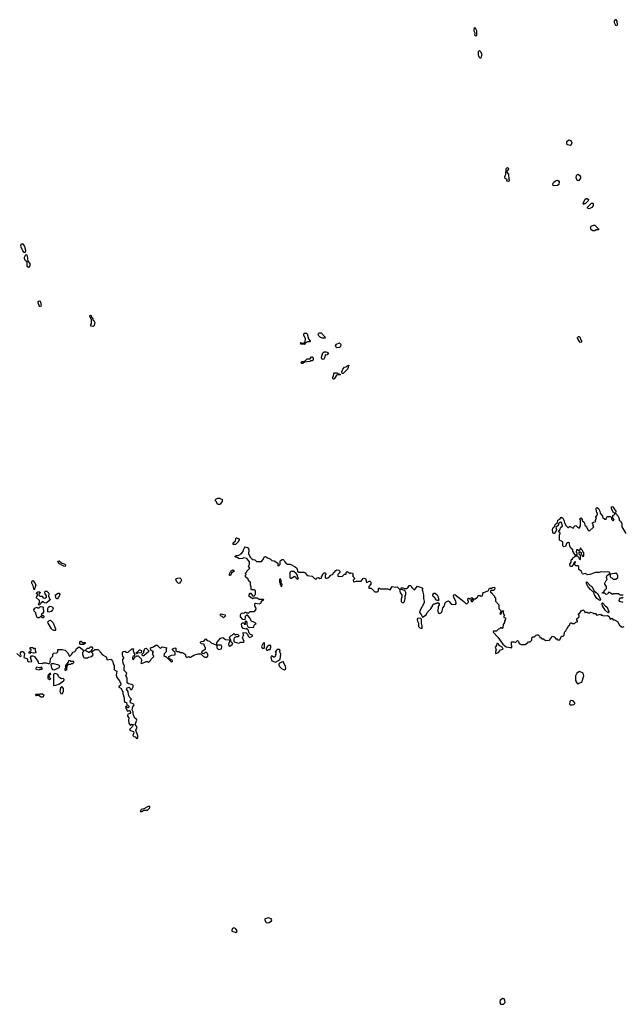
# Model space of a CAD drawing. Extents: x 2601477 to 2753313, y 449408 to 581029.
# Tile 192 of 203: x 2692449 to 2701015, y 533790 to 547778. Entities that reach past the tile are written whole.
import ezdxf

# ---------------------------------------------------------------- set-up
doc = ezdxf.new("R2010")
doc.units = 0

msp = doc.modelspace()

# ---------------------------------------------------------------- linework, layer by layer
at = {"layer": '0CON05XD'}
for points in [[(2700935, 547692), (2700922, 547695), (2700903, 547735), (2700903, 547755), (2700915, 547778), (2700925, 547778), (2700936, 547755), (2700940, 547705), (2700935, 547692)], [(2698935, 547543), (2698917, 547557), (2698922, 547585), (2698909, 547615), (2698915, 547668), (2698925, 547660), (2698940, 547625), (2698942, 547555), (2698935, 547543)], [(2699005, 547230), (2698995, 547230), (2698985, 547242), (2698970, 547275), (2698971, 547325), (2698985, 547338), (2698995, 547330), (2699016, 547286), (2699005, 547230)], [(2700275, 545992), (2700238, 545998), (2700228, 546008), (2700224, 546024), (2700228, 546045), (2700257, 546073), (2700282, 546062), (2700296, 546026), (2700288, 546002), (2700275, 545992)], [(2699395, 545480), (2699372, 545482), (2699380, 545505), (2699351, 545521), (2699344, 545545), (2699358, 545585), (2699363, 545655), (2699371, 545669), (2699385, 545678), (2699398, 545665), (2699398, 545655), (2699370, 545615), (2699398, 545585), (2699400, 545505), (2699410, 545495), (2699395, 545480)], [(2700385, 545490), (2700370, 545505), (2700361, 545531), (2700364, 545565), (2700385, 545582), (2700405, 545570), (2700420, 545545), (2700420, 545525), (2700395, 545492), (2700385, 545490)], [(2700045, 545417), (2700034, 545424), (2700026, 545445), (2700035, 545466), (2700065, 545489), (2700095, 545498), (2700109, 545489), (2700117, 545475), (2700112, 545438), (2700095, 545422), (2700045, 545417)], [(2700465, 545150), (2700460, 545175), (2700470, 545185), (2700480, 545225), (2700503, 545237), (2700517, 545237), (2700532, 545222), (2700530, 545205), (2700485, 545160), (2700475, 545160), (2700465, 545150)], [(2700545, 545092), (2700522, 545102), (2700520, 545115), (2700575, 545170), (2700595, 545170), (2700600, 545165), (2700600, 545135), (2700590, 545125), (2700590, 545115), (2700545, 545092)], [(2700595, 544778), (2700574, 544794), (2700564, 544825), (2700574, 544846), (2700605, 544859), (2700625, 544858), (2700678, 544808), (2700678, 544792), (2700645, 544790), (2700625, 544780), (2700595, 544778)], [(2692525, 544470), (2692515, 544470), (2692495, 544492), (2692468, 544545), (2692466, 544575), (2692478, 544595), (2692495, 544593), (2692516, 544556), (2692530, 544505), (2692525, 544470)], [(2692575, 544257), (2692555, 544272), (2692557, 544337), (2692534, 544354), (2692519, 544385), (2692519, 544405), (2692535, 544440), (2692545, 544440), (2692557, 544425), (2692558, 544385), (2692567, 544347), (2692591, 544315), (2692594, 544285), (2692585, 544262), (2692575, 544257)], [(2692745, 543700), (2692732, 543705), (2692711, 543755), (2692714, 543776), (2692725, 543783), (2692740, 543780), (2692746, 543765), (2692752, 543715), (2692745, 543700)], [(2693495, 543418), (2693460, 543425), (2693460, 543445), (2693468, 543455), (2693470, 543515), (2693444, 543564), (2693455, 543580), (2693466, 543576), (2693472, 543552), (2693490, 543535), (2693490, 543515), (2693505, 543502), (2693518, 543478), (2693508, 543435), (2693495, 543418)], [(2696495, 543162), (2696475, 543170), (2696445, 543170), (2696440, 543185), (2696445, 543190), (2696455, 543180), (2696485, 543180), (2696508, 543202), (2696510, 543245), (2696488, 543295), (2696490, 543315), (2696498, 543322), (2696525, 543322), (2696536, 543316), (2696553, 543243), (2696580, 543215), (2696580, 543205), (2696575, 543200), (2696538, 543202), (2696512, 543188), (2696495, 543162)], [(2696751, 543251), (2696725, 543262), (2696702, 543285), (2696692, 543305), (2696695, 543320), (2696705, 543330), (2696735, 543330), (2696785, 543270), (2696790, 543255), (2696785, 543252), (2696751, 543251)], [(2700425, 543192), (2700412, 543195), (2700377, 543255), (2700377, 543265), (2700393, 543277), (2700407, 543275), (2700432, 543222), (2700438, 543205), (2700425, 543192)], [(2696958, 543118), (2696945, 543130), (2696940, 543145), (2696952, 543168), (2696995, 543188), (2697010, 543175), (2697012, 543165), (2697007, 543133), (2696995, 543120), (2696958, 543118)], [(2696765, 542952), (2696745, 542960), (2696740, 542985), (2696760, 543045), (2696775, 543060), (2696805, 543060), (2696830, 543050), (2696832, 543035), (2696820, 543015), (2696802, 543012), (2696792, 543018), (2696788, 542985), (2696773, 542957), (2696765, 542952)], [(2696475, 542893), (2696460, 542895), (2696448, 542905), (2696455, 542918), (2696465, 542922), (2696485, 542920), (2696505, 542930), (2696535, 542958), (2696578, 542962), (2696595, 542990), (2696608, 542988), (2696620, 542975), (2696622, 542948), (2696605, 542930), (2696585, 542930), (2696575, 542920), (2696498, 542912), (2696475, 542893)], [(2697045, 542750), (2697032, 542752), (2697028, 542775), (2697040, 542815), (2697065, 542840), (2697092, 542848), (2697105, 542860), (2697120, 542860), (2697122, 542868), (2697128, 542868), (2697128, 542862), (2697120, 542860), (2697120, 542835), (2697108, 542815), (2697045, 542750)], [(2696915, 542672), (2696905, 542672), (2696898, 542685), (2696902, 542705), (2696912, 542715), (2696913, 542747), (2696925, 542760), (2696965, 542760), (2696972, 542752), (2697008, 542738), (2697005, 542730), (2696952, 542728), (2696925, 542680), (2696915, 542672)], [(2695268, 540888), (2695255, 540900), (2695247, 540927), (2695230, 540945), (2695235, 540968), (2695265, 540982), (2695292, 540982), (2695305, 540970), (2695328, 540968), (2695328, 540935), (2695295, 540892), (2695268, 540888)], [(2701025, 539600), (2700985, 539600), (2700965, 539620), (2700905, 539622), (2700885, 539620), (2700875, 539610), (2700858, 539628), (2700845, 539630), (2700835, 539640), (2700815, 539640), (2700808, 539622), (2700785, 539612), (2700765, 539630), (2700735, 539630), (2700735, 539640), (2700748, 539642), (2700757, 539653), (2700760, 539675), (2700778, 539682), (2700790, 539695), (2700790, 539725), (2700768, 539758), (2700768, 539775), (2700785, 539810), (2700800, 539825), (2700790, 539855), (2700793, 539877), (2700825, 539900), (2700840, 539900), (2700838, 539918), (2700825, 539930), (2700805, 539932), (2700765, 539929), (2700716, 539934), (2700685, 539924), (2700635, 539922), (2700555, 539894), (2700523, 539893), (2700485, 539908), (2700455, 539900), (2700447, 539907), (2700430, 539945), (2700399, 539969), (2700395, 540010), (2700385, 540020), (2700355, 540020), (2700340, 540035), (2700340, 540055), (2700350, 540065), (2700345, 540080), (2700330, 540065), (2700328, 540052), (2700315, 540040), (2700299, 540011), (2700285, 540008), (2700274, 540014), (2700268, 540042), (2700287, 540073), (2700290, 540105), (2700305, 540120), (2700310, 540135), (2700355, 540160), (2700375, 540160), (2700398, 540138), (2700400, 540125), (2700420, 540110), (2700420, 540165), (2700400, 540185), (2700402, 540218), (2700415, 540220), (2700428, 540208), (2700430, 540185), (2700440, 540175), (2700442, 540162), (2700455, 540150), (2700470, 540155), (2700470, 540205), (2700452, 540222), (2700450, 540235), (2700430, 540255), (2700430, 540265), (2700415, 540270), (2700410, 540245), (2700395, 540230), (2700378, 540248), (2700362, 540248), (2700360, 540215), (2700370, 540205), (2700370, 540185), (2700358, 540172), (2700345, 540170), (2700312, 540225), (2700310, 540245), (2700282, 540272), (2700280, 540285), (2700270, 540295), (2700265, 540340), (2700252, 540352), (2700235, 540348), (2700222, 540335), (2700207, 540293), (2700185, 540288), (2700171, 540301), (2700168, 540358), (2700120, 540385), (2700120, 540465), (2700130, 540475), (2700130, 540485), (2700110, 540515), (2700128, 540532), (2700142, 540568), (2700167, 540583), (2700156, 540626), (2700145, 540638), (2700135, 540638), (2700110, 540625), (2700110, 540595), (2700070, 540565), (2700080, 540535), (2700072, 540508), (2700045, 540480), (2700035, 540480), (2700028, 540488), (2700022, 540535), (2700030, 540565), (2700058, 540582), (2700060, 540605), (2700092, 540635), (2700100, 540670), (2700125, 540680), (2700145, 540708), (2700168, 540698), (2700186, 540666), (2700193, 540633), (2700213, 540593), (2700242, 540562), (2700248, 540562), (2700262, 540578), (2700275, 540580), (2700305, 540560), (2700325, 540560), (2700332, 540578), (2700342, 540588), (2700355, 540590), (2700372, 540572), (2700385, 540570), (2700395, 540560), (2700410, 540560), (2700410, 540575), (2700420, 540585), (2700420, 540665), (2700412, 540685), (2700425, 540700), (2700442, 540675), (2700442, 540662), (2700466, 540646), (2700477, 540627), (2700480, 540595), (2700502, 540582), (2700525, 540530), (2700545, 540510), (2700610, 540575), (2700600, 540585), (2700600, 540605), (2700590, 540615), (2700592, 540628), (2700605, 540640), (2700628, 540642), (2700640, 540655), (2700630, 540665), (2700650, 540695), (2700640, 540705), (2700640, 540715), (2700660, 540745), (2700660, 540765), (2700653, 540773), (2700642, 540825), (2700645, 540840), (2700655, 540848), (2700678, 540835), (2700696, 540796), (2700700, 540765), (2700732, 540725), (2700735, 540710), (2700765, 540680), (2700775, 540680), (2700788, 540692), (2700790, 540705), (2700802, 540718), (2700845, 540720), (2700860, 540705), (2700862, 540682), (2700885, 540660), (2700900, 540675), (2700880, 540695), (2700880, 540735), (2700898, 540742), (2700910, 540755), (2700910, 540765), (2700892, 540772), (2700863, 540833), (2700863, 540857), (2700875, 540860), (2700892, 540845), (2700922, 540795), (2700920, 540765), (2700958, 540725), (2700970, 540685), (2700970, 540665), (2700988, 540658), (2701010, 540615), (2701008, 540575), (2701065, 540480)], [(2695515, 540320), (2695485, 540320), (2695482, 540345), (2695518, 540372), (2695520, 540405), (2695535, 540420), (2695542, 540412), (2695558, 540408), (2695570, 540395), (2695570, 540385), (2695560, 540375), (2695560, 540365), (2695515, 540320)], [(2693936, 538574), (2693940, 538595), (2693920, 538635), (2693914, 538675), (2693915, 538690), (2693930, 538705), (2693930, 538715), (2693914, 538734), (2693909, 538755), (2693911, 538785), (2693925, 538802), (2693945, 538808), (2693965, 538792), (2693985, 538790), (2694045, 538840), (2694068, 538838), (2694060, 538825), (2694063, 538813), (2694080, 538765), (2694090, 538755), (2694078, 538742), (2694062, 538738), (2694052, 538715), (2694052, 538692), (2694065, 538690), (2694092, 538728), (2694105, 538730), (2694115, 538740), (2694135, 538740), (2694177, 538697), (2694182, 538675), (2694170, 538635), (2694185, 538630), (2694245, 538660), (2694265, 538660), (2694275, 538650), (2694285, 538650), (2694310, 538675), (2694312, 538688), (2694358, 538732), (2694340, 538765), (2694340, 538785), (2694350, 538795), (2694338, 538808), (2694325, 538810), (2694312, 538822), (2694310, 538855), (2694351, 538869), (2694385, 538892), (2694405, 538890), (2694440, 538855), (2694455, 538850), (2694475, 538870), (2694540, 538855), (2694532, 538835), (2694532, 538798), (2694502, 538768), (2694500, 538745), (2694515, 538730), (2694525, 538730), (2694565, 538692), (2694578, 538688), (2694582, 538675), (2694605, 538652), (2694620, 538665), (2694620, 538675), (2694580, 538700), (2694568, 538718), (2694568, 538732), (2694605, 538752), (2694660, 538755), (2694658, 538788), (2694628, 538815), (2694618, 538835), (2694655, 538852), (2694668, 538848), (2694670, 538815), (2694682, 538802), (2694712, 538802), (2694735, 538790), (2694765, 538790), (2694805, 538760), (2694808, 538735), (2694825, 538718), (2694855, 538730), (2694863, 538723), (2694877, 538723), (2694925, 538750), (2694985, 538770), (2695025, 538770), (2695062, 538732), (2695083, 538723), (2695105, 538722), (2695119, 538731), (2695127, 538745), (2695108, 538788), (2695085, 538790), (2695065, 538770), (2695052, 538772), (2695040, 538785), (2695042, 538805), (2695088, 538842), (2695090, 538855), (2695072, 538885), (2695070, 538905), (2695035, 538912), (2695020, 538925), (2695020, 538935), (2695030, 538945), (2695065, 538950), (2695095, 538980), (2695115, 538960), (2695145, 538950), (2695170, 538925), (2695250, 538890), (2695252, 538925), (2695261, 538939), (2695305, 538990), (2695335, 539000), (2695375, 538972), (2695428, 538968), (2695430, 538955), (2695440, 538945), (2695425, 538930), (2695418, 538905), (2695422, 538882), (2695435, 538880), (2695469, 538901), (2695480, 538915), (2695452, 538942), (2695450, 538965), (2695440, 538975), (2695430, 539005), (2695455, 539030), (2695468, 539032), (2695495, 539060), (2695515, 539040), (2695535, 539048), (2695550, 539045), (2695568, 539025), (2695555, 539010), (2695525, 539010), (2695500, 538995), (2695492, 538975), (2695492, 538955), (2695500, 538940), (2695565, 538920), (2695594, 538936), (2695627, 538933), (2695638, 538945), (2695618, 538995), (2695630, 539035), (2695625, 539070), (2695668, 539068), (2695688, 539048), (2695695, 539020), (2695715, 539002), (2695750, 539015), (2695760, 539025), (2695760, 539035), (2695730, 539045), (2695712, 539062), (2695695, 539110), (2695678, 539128), (2695665, 539120), (2695627, 539127), (2695608, 539155), (2695600, 539195), (2695615, 539208), (2695635, 539210), (2695642, 539192), (2695658, 539192), (2695660, 539235), (2695665, 539240), (2695677, 539217), (2695680, 539185), (2695695, 539150), (2695715, 539142), (2695775, 539150), (2695784, 539176), (2695795, 539190), (2695810, 539195), (2695790, 539215), (2695752, 539228), (2695743, 539233), (2695716, 539286), (2695685, 539320), (2695672, 539318), (2695652, 539298), (2695648, 539252), (2695620, 539255), (2695590, 539295), (2695588, 539325), (2695595, 539340), (2695615, 539352), (2695625, 539348), (2695645, 539350), (2695655, 539360), (2695665, 539360), (2695675, 539350), (2695705, 539350), (2695725, 539368), (2695745, 539372), (2695785, 539370), (2695810, 539405), (2695807, 539427), (2695790, 539445), (2695793, 539477), (2695802, 539488), (2695855, 539478), (2695880, 539495), (2695880, 539505), (2695902, 539528), (2695920, 539535), (2695915, 539540), (2695855, 539540), (2695825, 539562), (2695775, 539560), (2695765, 539552), (2695712, 539582), (2695710, 539605), (2695725, 539630), (2695735, 539630), (2695765, 539590), (2695788, 539592), (2695790, 539605), (2695800, 539615), (2695800, 539665), (2695787, 539677), (2695745, 539680), (2695740, 539685), (2695740, 539715), (2695728, 539745), (2695730, 539785), (2695705, 539800), (2695698, 539828), (2695660, 539865), (2695660, 539885), (2695670, 539895), (2695660, 539905), (2695660, 539915), (2695678, 539932), (2695680, 539945), (2695720, 539985), (2695700, 540015), (2695717, 540043), (2695717, 540077), (2695680, 540125), (2695635, 540132), (2695616, 540124), (2695568, 540118), (2695535, 540140), (2695515, 540140), (2695510, 540145), (2695512, 540155), (2695525, 540168), (2695565, 540172), (2695595, 540190), (2695628, 540222), (2695630, 540245), (2695643, 540277), (2695655, 540290), (2695685, 540278), (2695702, 540262), (2695706, 540235), (2695700, 540195), (2695724, 540144), (2695747, 540117), (2695765, 540108), (2695790, 540105), (2695815, 540080), (2695885, 540080), (2695906, 540104), (2695928, 540145), (2695945, 540152), (2695973, 540133), (2696009, 540119), (2696034, 540094), (2696068, 540088), (2696118, 540058), (2696120, 540025), (2696125, 540020), (2696138, 540022), (2696140, 540035), (2696150, 540045), (2696150, 540085), (2696158, 540095), (2696181, 540109), (2696195, 540107), (2696210, 540095), (2696216, 540075), (2696235, 540051), (2696254, 540044), (2696295, 540041), (2696367, 540007), (2696387, 539985), (2696398, 539945), (2696415, 539928), (2696490, 539930), (2696505, 539920), (2696535, 539880), (2696605, 539870), (2696645, 539834), (2696667, 539833), (2696675, 539850), (2696695, 539852), (2696715, 539840), (2696738, 539842), (2696740, 539865), (2696750, 539875), (2696762, 539908), (2696775, 539920), (2696798, 539918), (2696800, 539895), (2696790, 539885), (2696790, 539855), (2696803, 539843), (2696815, 539842), (2696845, 539852), (2696870, 539885), (2696896, 539894), (2696943, 539955), (2696955, 539960), (2696985, 539958), (2697002, 539942), (2696998, 539925), (2696973, 539895), (2696972, 539875), (2696978, 539868), (2697038, 539872), (2697065, 539900), (2697088, 539902), (2697090, 539925), (2697105, 539940), (2697145, 539910), (2697155, 539918), (2697178, 539915), (2697188, 539885), (2697180, 539875), (2697199, 539859), (2697210, 539835), (2697190, 539815), (2697193, 539793), (2697205, 539790), (2697235, 539802), (2697305, 539800), (2697333, 539837), (2697345, 539842), (2697365, 539837), (2697380, 539785), (2697385, 539782), (2697415, 539802), (2697425, 539800), (2697438, 539785), (2697442, 539758), (2697410, 539725), (2697412, 539702), (2697445, 539700), (2697495, 539650), (2697535, 539650), (2697540, 539655), (2697550, 539665), (2697550, 539695), (2697555, 539700), (2697565, 539700), (2697575, 539690), (2697675, 539692), (2697715, 539680), (2697743, 539727), (2697795, 539718), (2697815, 539720), (2697848, 539688), (2697858, 539635), (2697880, 539605), (2697880, 539575), (2697870, 539545), (2697873, 539513), (2697885, 539500), (2697905, 539500), (2697917, 539513), (2697930, 539555), (2697930, 539595), (2697940, 539605), (2697939, 539639), (2697925, 539668), (2697872, 539682), (2697870, 539705), (2697893, 539707), (2697917, 539697), (2697945, 539698), (2697970, 539715), (2697985, 539740), (2698005, 539740), (2698020, 539725), (2698020, 539715), (2698055, 539680), (2698068, 539682), (2698105, 539730), (2698168, 539708), (2698180, 539695), (2698170, 539685), (2698170, 539675), (2698177, 539667), (2698178, 539645), (2698190, 539605), (2698190, 539555), (2698200, 539515), (2698198, 539495), (2698135, 539380), (2698132, 539355), (2698158, 539328), (2698175, 539290), (2698228, 539322), (2698240, 539355), (2698293, 539407), (2698320, 539455), (2698320, 539465), (2698335, 539480), (2698355, 539480), (2698362, 539488), (2698385, 539490), (2698395, 539500), (2698410, 539485), (2698410, 539465), (2698397, 539443), (2698391, 539375), (2698399, 539349), (2698415, 539341), (2698446, 539355), (2698456, 539375), (2698465, 539420), (2698488, 539452), (2698498, 539492), (2698515, 539512), (2698545, 539520), (2698559, 539509), (2698583, 539473), (2698645, 539470), (2698652, 539485), (2698648, 539515), (2698618, 539569)], [(2693095, 540010), (2693075, 540012), (2693005, 540052), (2692992, 540085), (2693012, 540092), (2693045, 540060), (2693090, 540045), (2693100, 540035), (2693095, 540010)], [(2695445, 539880), (2695433, 539883), (2695432, 539905), (2695448, 539945), (2695475, 539962), (2695495, 539958), (2695496, 539944), (2695460, 539915), (2695445, 539880)], [(2696395, 539830), (2696410, 539845), (2696400, 539865), (2696400, 539885), (2696379, 539909), (2696345, 539938), (2696302, 539938), (2696290, 539925), (2696290, 539855), (2696305, 539840), (2696355, 539870), (2696395, 539830)], [(2700925, 539830), (2700950, 539855), (2700950, 539875), (2700938, 539908), (2700925, 539910), (2700915, 539920), (2700908, 539912), (2700840, 539900), (2700840, 539865), (2700852, 539852), (2700868, 539848), (2700885, 539830), (2700925, 539830)], [(2692655, 539680), (2692642, 539735), (2692620, 539775), (2692620, 539795), (2692635, 539810), (2692666, 539776), (2692677, 539745), (2692655, 539680)], [(2694715, 539768), (2694701, 539771), (2694684, 539794), (2694670, 539825), (2694672, 539838), (2694694, 539846), (2694725, 539848), (2694740, 539835), (2694747, 539815), (2694740, 539795), (2694715, 539768)], [(2696175, 539730), (2696180, 539755), (2696160, 539785), (2696160, 539795), (2696170, 539805), (2696160, 539815), (2696155, 539840), (2696140, 539825), (2696140, 539785), (2696150, 539775), (2696150, 539755), (2696160, 539745), (2696162, 539732), (2696175, 539730)], [(2700695, 539528), (2700655, 539556), (2700620, 539605), (2700608, 539638), (2700561, 539681), (2700531, 539721), (2700507, 539765), (2700505, 539790), (2700515, 539788), (2700554, 539744), (2700580, 539725), (2700614, 539664), (2700664, 539624), (2700701, 539555), (2700703, 539537), (2700695, 539528)], [(2692725, 539460), (2692710, 539475), (2692730, 539495), (2692730, 539525), (2692690, 539565), (2692693, 539587), (2692700, 539595), (2692700, 539615), (2692690, 539625), (2692692, 539638), (2692705, 539650), (2692735, 539650), (2692740, 539635), (2692722, 539618), (2692722, 539602), (2692735, 539590), (2692775, 539590), (2692780, 539565), (2692805, 539560), (2692830, 539575), (2692830, 539595), (2692813, 539623), (2692808, 539652), (2692815, 539660), (2692835, 539660), (2692862, 539632), (2692860, 539585), (2692870, 539575), (2692870, 539555), (2692880, 539545), (2692878, 539532), (2692825, 539490), (2692803, 539493), (2692788, 539508), (2692775, 539510), (2692765, 539500), (2692752, 539498), (2692750, 539485), (2692725, 539460)], [(2698618, 539569), (2698613, 539597), (2698621, 539609), (2698635, 539613), (2698763, 539513), (2698790, 539485), (2698805, 539480), (2698830, 539505), (2698830, 539515), (2698820, 539525), (2698822, 539558), (2698835, 539560), (2698842, 539552), (2698855, 539550), (2698878, 539568), (2698890, 539555), (2698890, 539545), (2698872, 539538), (2698860, 539525), (2698872, 539512), (2698885, 539510), (2698912, 539548), (2698925, 539550), (2698958, 539572), (2698960, 539585), (2698972, 539598), (2698985, 539600), (2698995, 539590), (2699028, 539592), (2699030, 539625), (2699042, 539638), (2699108, 539662), (2699125, 539700), (2699155, 539700), (2699168, 539712), (2699195, 539718), (2699202, 539705), (2699199, 539681), (2699185, 539670), (2699142, 539668), (2699140, 539645), (2699165, 539630), (2699175, 539610), (2699198, 539588), (2699200, 539575), (2699210, 539565), (2699210, 539515), (2699260, 539465), (2699260, 539415), (2699290, 539385), (2699290, 539365), (2699273, 539343), (2699288, 539332), (2699300, 539345), (2699302, 539368), (2699315, 539380), (2699328, 539378), (2699320, 539365), (2699320, 539345), (2699340, 539315), (2699330, 539305), (2699330, 539285), (2699348, 539278), (2699360, 539265), (2699350, 539255), (2699350, 539245), (2699340, 539235), (2699340, 539215), (2699320, 539185), (2699318, 539142), (2699305, 539130), (2699298, 539138), (2699285, 539140), (2699268, 539122), (2699255, 539120), (2699228, 539092), (2699185, 539090), (2699178, 539075), (2699244, 539004), (2699315, 538908), (2699365, 538870), (2699425, 538860), (2699435, 538850), (2699450, 538875), (2699440, 538885), (2699442, 538938), (2699475, 538940), (2699495, 538932), (2699525, 538958), (2699540, 538945), (2699550, 538915), (2699575, 538900), (2699635, 538900), (2699652, 538918), (2699668, 538922), (2699682, 538938), (2699705, 538940), (2699728, 538962), (2699730, 538995), (2699742, 539008), (2699765, 539010), (2699790, 539035), (2699805, 539040), (2699818, 539038), (2699838, 539018), (2699842, 539002), (2699855, 539000), (2699872, 538982), (2699895, 538980), (2699925, 538960), (2699978, 538962), (2700022, 539018), (2700045, 539010), (2700072, 538982), (2700085, 538980), (2700095, 538970), (2700125, 538970), (2700152, 539018), (2700175, 539020), (2700188, 539032), (2700192, 539078), (2700218, 539102), (2700222, 539118), (2700238, 539132), (2700252, 539168), (2700268, 539182), (2700270, 539195), (2700282, 539208), (2700295, 539210), (2700305, 539200), (2700335, 539200), (2700352, 539218), (2700378, 539222), (2700380, 539235), (2700370, 539245), (2700370, 539265), (2700400, 539295), (2700400, 539315), (2700390, 539325), (2700390, 539335), (2700408, 539342), (2700431, 539379), (2700445, 539388), (2700467, 539387), (2700485, 539350), (2700495, 539360), (2700515, 539360), (2700525, 539350), (2700555, 539350), (2700565, 539360), (2700595, 539350), (2700605, 539340), (2700635, 539340), (2700655, 539320), (2700705, 539330), (2700715, 539320), (2700737, 539317), (2700745, 539310), (2700805, 539312), (2700828, 539298), (2700842, 539262), (2700865, 539277), (2700882, 539265), (2700880, 539250), (2700905, 539250), (2700948, 539228), (2700977, 539175), (2701015, 539148), (2701040, 539155)], [(2692975, 539550), (2692963, 539563), (2692960, 539605), (2692995, 539630), (2693015, 539630), (2693020, 539605), (2692997, 539563), (2692985, 539552), (2692975, 539550)], [(2698395, 539520), (2698388, 539528), (2698372, 539532), (2698353, 539553), (2698350, 539565), (2698328, 539585), (2698323, 539605), (2698335, 539630), (2698355, 539632), (2698382, 539605), (2698397, 539577), (2698400, 539545), (2698410, 539535), (2698395, 539520)], [(2701025, 539500), (2700982, 539512), (2700972, 539525), (2700973, 539547), (2700995, 539570), (2701015, 539562), (2701028, 539572)], [(2692775, 539278), (2692745, 539300), (2692725, 539282), (2692705, 539282), (2692695, 539292), (2692679, 539349), (2692656, 539376), (2692650, 539395), (2692665, 539418), (2692695, 539430), (2692703, 539423), (2692725, 539420), (2692745, 539440), (2692772, 539438), (2692785, 539430), (2692787, 539363), (2692780, 539345), (2692762, 539338), (2692752, 539325), (2692762, 539312), (2692782, 539312), (2692790, 539305), (2692792, 539288), (2692785, 539280), (2692775, 539278)], [(2692865, 539362), (2692850, 539365), (2692850, 539415), (2692857, 539433), (2692876, 539444), (2692916, 539436), (2692923, 539415), (2692916, 539394), (2692895, 539372), (2692865, 539362)], [(2700815, 539352), (2700769, 539389), (2700732, 539452), (2700727, 539475), (2700730, 539490), (2700735, 539492), (2700775, 539446), (2700800, 539430), (2700822, 539365), (2700815, 539352)], [(2692955, 539100), (2692935, 539100), (2692915, 539110), (2692902, 539125), (2692852, 539205), (2692850, 539225), (2692862, 539238), (2692887, 539247), (2692925, 539210), (2692958, 539125), (2692960, 539105), (2692955, 539100)], [(2695345, 539280), (2695328, 539298), (2695312, 539302), (2695303, 539313), (2695300, 539325), (2695312, 539338), (2695325, 539330), (2695370, 539325), (2695370, 539305), (2695345, 539280)], [(2698165, 539130), (2698170, 539135), (2698170, 539165), (2698160, 539205), (2698162, 539262), (2698152, 539272), (2698123, 539277), (2698105, 539270), (2698100, 539255), (2698102, 539235), (2698120, 539205), (2698120, 539155), (2698135, 539140), (2698165, 539130)], [(2693355, 538900), (2693312, 538902), (2693300, 538925), (2693312, 538948), (2693325, 538950), (2693355, 538920), (2693365, 538930), (2693378, 538928), (2693380, 538915), (2693355, 538900)], [(2692410, 538775), (2692450, 538735), (2692465, 538730), (2692470, 538745), (2692460, 538765), (2692460, 538785), (2692475, 538800), (2692495, 538800), (2692518, 538775), (2692510, 538715), (2692558, 538698), (2692560, 538665), (2692577, 538657), (2692620, 538660), (2692602, 538715), (2692615, 538740), (2692635, 538742), (2692659, 538729), (2692710, 538655), (2692710, 538645), (2692718, 538638), (2692775, 538632), (2692785, 538640), (2692825, 538640), (2692855, 538630), (2692868, 538632), (2692880, 538645), (2692888, 538702), (2692920, 538735), (2692920, 538765), (2692935, 538780), (2692978, 538782), (2692990, 538795), (2692990, 538825), (2692995, 538830), (2693055, 538830), (2693095, 538820), (2693132, 538785), (2693155, 538730), (2693192, 538765), (2693202, 538788), (2693235, 538802), (2693246, 538814), (2693258, 538845), (2693295, 538870), (2693360, 538815), (2693360, 538805), (2693343, 538787), (2693342, 538765), (2693355, 538720), (2693365, 538712), (2693415, 538712), (2693425, 538720), (2693475, 538730), (2693492, 538755), (2693490, 538775), (2693472, 538792), (2693472, 538798), (2693482, 538808), (2693495, 538810), (2693515, 538830), (2693555, 538832), (2693570, 538825), (2693585, 538810), (2693592, 538792), (2693627, 538757), (2693676, 538726), (2693694, 538684), (2693745, 538692), (2693765, 538678), (2693775, 538660), (2693778, 538628), (2693792, 538602), (2693792, 538545), (2693800, 538535), (2693832, 538522), (2693822, 538465), (2693831, 538435), (2693866, 538386), (2693886, 538345), (2693881, 538319), (2693860, 538305), (2693860, 538295), (2693889, 538279), (2693917, 538227), (2693917, 538203), (2693933, 538145), (2693933, 538095), (2693945, 538083), (2693966, 538076), (2693972, 538042), (2693988, 538038), (2693999, 538025), (2693995, 538002), (2693983, 538003), (2693968, 538028), (2693959, 538021), (2693952, 538005), (2693964, 537994), (2693975, 537958), (2693985, 537953), (2694004, 537966), (2694015, 537963), (2694026, 537936), (2694020, 537920), (2693985, 537910), (2693980, 537895), (2693983, 537883), (2694002, 537862), (2693997, 537825), (2694001, 537785), (2694023, 537753), (2694045, 537768), (2694060, 537765), (2694052, 537735), (2694015, 537698), (2694012, 537685), (2694066, 537666), (2694073, 537645), (2694058, 537608), (2694070, 537595), (2694092, 537592), (2694115, 537560), (2694127, 537575), (2694128, 537605), (2694101, 537685), (2694117, 537725), (2694092, 537765), (2694116, 537826), (2694109, 537839), (2694084, 537854), (2694060, 537910), (2694061, 537945), (2694049, 537975), (2694056, 538014), (2694078, 538045), (2694070, 538055), (2694023, 538075), (2694020, 538095), (2694038, 538125), (2694017, 538147), (2693996, 538186), (2693990, 538235), (2693969, 538265), (2693977, 538285), (2694003, 538293), (2694010, 538290), (2694024, 538264), (2694045, 538260), (2694062, 538298), (2694062, 538322), (2694045, 538332), (2693995, 538342), (2693978, 538355), (2693977, 538425), (2693960, 538455), (2693970, 538495), (2693934, 538534), (2693936, 538574)], [(2692595, 538772), (2692585, 538780), (2692582, 538795), (2692610, 538815), (2692610, 538825), (2692600, 538835), (2692600, 538855), (2692605, 538860), (2692635, 538860), (2692645, 538840), (2692655, 538850), (2692668, 538848), (2692668, 538818), (2692678, 538782), (2692645, 538778), (2692605, 538790), (2692595, 538772)], [(2693435, 538790), (2693425, 538790), (2693418, 538798), (2693380, 538815), (2693413, 538847), (2693435, 538850), (2693455, 538870), (2693475, 538870), (2693490, 538845), (2693472, 538828), (2693468, 538812), (2693435, 538790)], [(2694115, 538770), (2694100, 538785), (2694128, 538802), (2694150, 538825), (2694157, 538827), (2694180, 538815), (2694178, 538782), (2694125, 538780), (2694115, 538770)], [(2694215, 538740), (2694195, 538740), (2694190, 538765), (2694217, 538793), (2694210, 538805), (2694220, 538815), (2694230, 538845), (2694245, 538850), (2694290, 538805), (2694215, 538740)], [(2695275, 538832), (2695318, 538842), (2695322, 538875), (2695315, 538890), (2695250, 538890), (2695253, 538853), (2695275, 538832)], [(2695925, 538850), (2695930, 538855), (2695930, 538925), (2695925, 538930), (2695905, 538910), (2695888, 538875), (2695895, 538850), (2695925, 538850)], [(2695975, 538820), (2695985, 538830), (2696008, 538832), (2696020, 538865), (2696017, 538887), (2695983, 538887), (2695952, 538848), (2695952, 538832), (2695962, 538822), (2695975, 538820)], [(2696085, 538652), (2696127, 538673), (2696150, 538695), (2696162, 538765), (2696148, 538795), (2696150, 538815), (2696142, 538832), (2696105, 538830), (2696098, 538812), (2696082, 538798), (2696090, 538785), (2696090, 538765), (2696078, 538722), (2696055, 538720), (2696038, 538738), (2696023, 538737), (2696020, 538715), (2696035, 538670), (2696085, 538652)], [(2699215, 538772), (2699255, 538788), (2699282, 538828), (2699320, 538835), (2699305, 538865), (2699273, 538883), (2699245, 538916), (2699232, 538915), (2699227, 538885), (2699208, 538865), (2699220, 538825), (2699210, 538795), (2699210, 538775), (2699215, 538772)], [(2693105, 538530), (2693120, 538545), (2693122, 538598), (2693145, 538620), (2693175, 538620), (2693185, 538630), (2693205, 538630), (2693220, 538645), (2693218, 538658), (2693175, 538660), (2693165, 538670), (2693142, 538668), (2693138, 538652), (2693100, 538605), (2693100, 538565), (2693090, 538555), (2693090, 538535), (2693105, 538530)], [(2696215, 538543), (2696229, 538551), (2696233, 538567), (2696226, 538595), (2696202, 538635), (2696200, 538660), (2696140, 538635), (2696128, 538615), (2696145, 538582), (2696169, 538559), (2696215, 538543)], [(2692725, 538543), (2692735, 538550), (2692768, 538552), (2692770, 538565), (2692758, 538578), (2692735, 538570), (2692682, 538578), (2692680, 538555), (2692685, 538550), (2692725, 538543)], [(2692945, 538542), (2693010, 538575), (2693018, 538595), (2693005, 538608), (2692936, 538626), (2692902, 538628), (2692890, 538615), (2692903, 538563), (2692915, 538548), (2692945, 538542)], [(2700385, 538340), (2700395, 538350), (2700438, 538365), (2700467, 538455), (2700458, 538495), (2700405, 538520), (2700368, 538495), (2700350, 538455), (2700348, 538388), (2700360, 538375), (2700360, 538365), (2700385, 538340)], [(2692875, 538402), (2692890, 538415), (2692873, 538433), (2692870, 538445), (2692870, 538465), (2692890, 538485), (2692885, 538490), (2692875, 538490), (2692848, 538455), (2692850, 538425), (2692875, 538402)], [(2692935, 538320), (2692965, 538322), (2693016, 538344), (2693070, 538385), (2693080, 538395), (2693080, 538405), (2693067, 538417), (2693045, 538416), (2693020, 538430), (2693003, 538445), (2692990, 538475), (2692967, 538487), (2692945, 538490), (2692930, 538475), (2692930, 538325), (2692935, 538320)], [(2693055, 538200), (2693070, 538235), (2693070, 538275), (2693055, 538300), (2693030, 538285), (2693018, 538235), (2693034, 538204), (2693055, 538200)], [(2692755, 538158), (2692785, 538160), (2692797, 538177), (2692775, 538198), (2692735, 538198), (2692725, 538190), (2692675, 538190), (2692672, 538185), (2692683, 538173), (2692695, 538180), (2692715, 538180), (2692755, 538158)], [(2700305, 538042), (2700325, 538050), (2700340, 538065), (2700340, 538075), (2700315, 538100), (2700284, 538106), (2700268, 538092), (2700262, 538055), (2700275, 538042), (2700305, 538042)], [(2694185, 536530), (2694215, 536547), (2694265, 536549), (2694293, 536575), (2694300, 536585), (2694298, 536598), (2694275, 536598), (2694215, 536566), (2694175, 536557), (2694161, 536531), (2694185, 536530)], [(2695965, 534948), (2695995, 534952), (2696030, 534975), (2696032, 534992), (2696023, 535003), (2695985, 535020), (2695934, 535006), (2695933, 534983), (2695954, 534954), (2695965, 534948)], [(2695525, 534812), (2695535, 534820), (2695538, 534835), (2695519, 534869), (2695495, 534877), (2695475, 534868), (2695463, 534845), (2695465, 534830), (2695525, 534812)], [(2699325, 533790), (2699348, 533815), (2699347, 533843), (2699335, 533868), (2699315, 533873), (2699281, 533849), (2699272, 533825), (2699285, 533790), (2699325, 533790)]]:
    msp.add_lwpolyline(points, dxfattribs=at)

doc.saveas('drawing.dxf')
